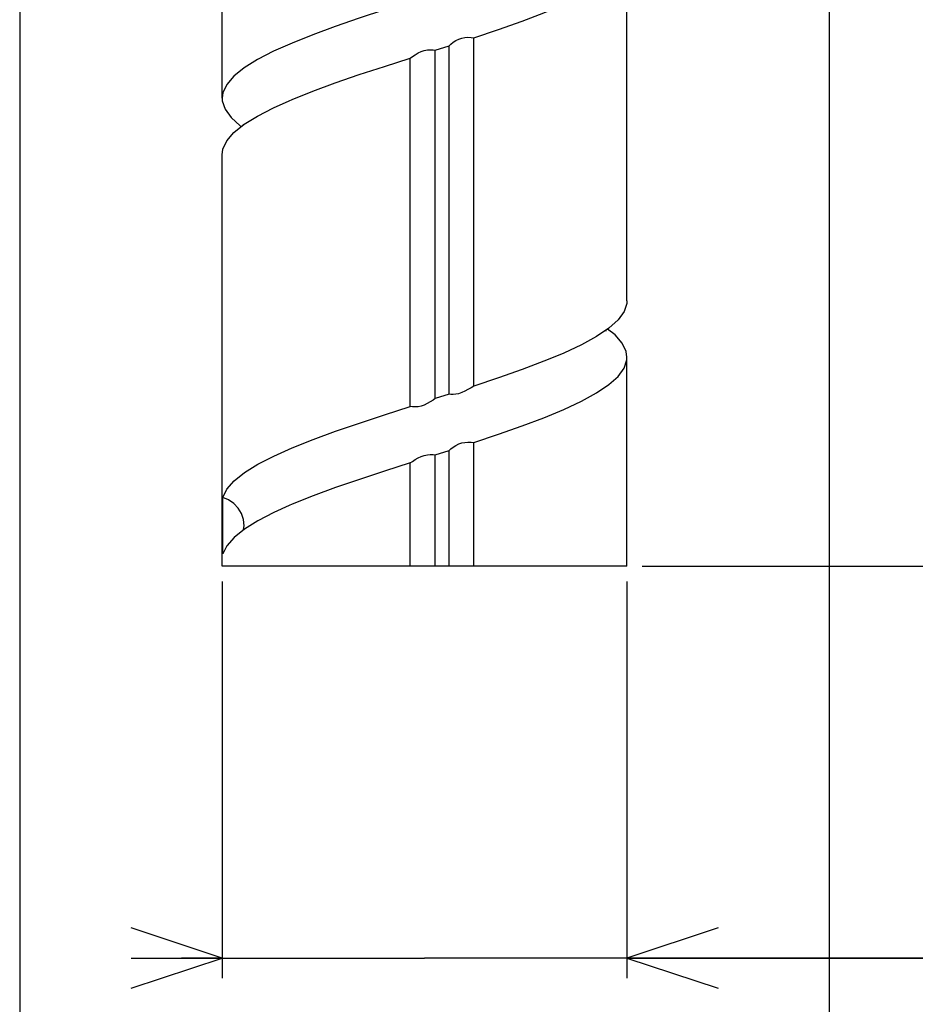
# Model space of a CAD drawing. Header units: millimetres. Extents: x 0 to 3360, y 0 to 2376.
# Tile 140 of 144: x 2794 to 2882, y 1821 to 1918. Entities that reach past the tile are written whole.
import ezdxf

# ---------------------------------------------------------------- set-up
doc = ezdxf.new("R2010")
doc.units = ezdxf.units.MM
doc.header["$LTSCALE"] = 184.8
doc.layers.get('0').update_dxf_attribs({"linetype": 'CONTINUOUS'})
doc.layers.add('AXIS', color=7, linetype='CONTINUOUS')
doc.layers.add('DRIV_DIM', color=7, linetype='CONTINUOUS')
doc.styles.get("Standard").update_dxf_attribs({"font": 'txt', "width": 0.8})
doc.dimstyles.new('DIMSTYLE_1', dxfattribs={"dimtxt": 19, "dimasz": 9, "dimexe": 2, "dimexo": 1.5, "dimgap": 4.75, "dimtad": 1, "dimdec": 3, "dimlfac": 0.5, "dimdsep": 46, "dimtxsty": 'STANDARD', "dimblk": 'OPEN', "dimblk1": 'OPEN', "dimblk2": 'OPEN', "dimcen": 0.09, "dimadec": 3, "dimazin": 2, "dimtp": 0.2, "dimtm": 0.2, "dimtfac": 1, "dimtdec": 3, "dimtofl": 0, "dimtmove": 0, "dimatfit": 3, "dimldrblk": 'OPEN', "dimfxl": 1, "dimtolj": 1, "dimarcsym": 0})
doc.dimstyles.new('DIMSTYLE_16', dxfattribs={"dimtxt": 19, "dimasz": 9, "dimexe": 2, "dimexo": 1.5, "dimgap": 4.75, "dimtad": 1, "dimdec": 3, "dimlfac": 0.5, "dimdsep": 46, "dimtxsty": 'STANDARD', "dimblk": 'OPEN', "dimblk1": 'OPEN', "dimblk2": 'OPEN', "dimcen": 0.09, "dimadec": 3, "dimazin": 2, "dimtp": 0.3, "dimtm": 0.3, "dimtfac": 1, "dimtdec": 3, "dimtofl": 0, "dimtmove": 0, "dimatfit": 3, "dimldrblk": 'OPEN', "dimfxl": 1, "dimtolj": 1, "dimarcsym": 0})

# ---------------------------------------------------------------- blocks, each defined once
blk = doc.blocks.new('_OPEN')
at = {"color": 0, "linetype": 'BYBLOCK'}
for p, q in [((0, 0), (-1, 0.333)), ((-1, -0.333), (0, 0)), ((-1, 0), (0, 0))]:
    blk.add_line(p, q, dxfattribs=at)
blk = doc.blocks.new('*D0')
at = {"layer": 'DRIV_DIM', "color": 2, "linetype": 'CONTINUOUS'}
for p, q in [((2813.672, 1862.455), (2813.672, 1823.243)), ((2853.672, 1862.455), (2853.672, 1823.243)), ((2813.672, 1825.243), (2809.672, 1825.243)), ((2809.672, 1825.243), (2833.672, 1825.243)), ((2950.098, 1825.243), (2833.672, 1825.243)), ((2853.672, 1825.243), (2950.098, 1825.243))]:
    blk.add_line(p, q, dxfattribs=at)
at = {"layer": 'DRIV_DIM', "color": 2, "linetype": 'CONTINUOUS', "xscale": 9, "yscale": 9, "zscale": 9}
blk.add_blockref('_OPEN', (2813.672, 1825.243), dxfattribs=at)
at = {"layer": 'DRIV_DIM', "color": 2, "linetype": 'CONTINUOUS', "xscale": 9, "yscale": 9, "zscale": 9, "rotation": 180}
blk.add_blockref('_OPEN', (2853.672, 1825.243), dxfattribs=at)
blk = doc.blocks.new('*D56')
at = {"layer": 'DRIV_DIM', "color": 2, "linetype": 'CONTINUOUS'}
for p, q in [((2934.005, 1943.955), (2934.005, 1985.493)), ((2934.005, 1985.493), (2934.005, 1933.955)), ((2874.171, 1943.955), (2936.005, 1943.955)), ((2934.005, 1919.955), (2934.005, 1933.955)), ((2874.171, 1923.955), (2936.005, 1923.955)), ((2934.005, 1923.955), (2934.005, 1919.955))]:
    blk.add_line(p, q, dxfattribs=at)
at = {"layer": 'DRIV_DIM', "color": 2, "linetype": 'CONTINUOUS', "xscale": 9, "yscale": 9, "zscale": 9}
for p, rotation in [((2934.005, 1943.955), 270), ((2934.005, 1923.955), 90)]:
    blk.add_blockref('_OPEN', p, dxfattribs=dict(at, rotation=rotation))
blk = doc.blocks.new('*D57')
at = {"layer": 'DRIV_DIM', "color": 2, "linetype": 'CONTINUOUS'}
for p, q in [((2793.672, 1923.455), (2793.672, 1770.051)), ((2873.672, 1923.455), (2873.672, 1770.051)), ((2793.672, 1772.051), (2833.672, 1772.051)), ((2873.672, 1772.051), (2833.672, 1772.051))]:
    blk.add_line(p, q, dxfattribs=at)
at = {"layer": 'DRIV_DIM', "color": 2, "linetype": 'CONTINUOUS', "xscale": 9, "yscale": 9, "zscale": 9, "rotation": 180}
blk.add_blockref('_OPEN', (2793.672, 1772.051), dxfattribs=at)
at = {"layer": 'DRIV_DIM', "color": 2, "linetype": 'CONTINUOUS', "xscale": 9, "yscale": 9, "zscale": 9}
blk.add_blockref('_OPEN', (2873.672, 1772.051), dxfattribs=at)
blk = doc.blocks.new('*D68')
at = {"layer": 'DRIV_DIM', "color": 2, "linetype": 'CONTINUOUS'}
for p, q in [((2874.171, 1923.955), (2936.005, 1923.955)), ((2934.005, 1923.955), (2934.005, 1893.955)), ((2934.005, 1863.955), (2934.005, 1893.955)), ((2855.172, 1863.955), (2936.005, 1863.955))]:
    blk.add_line(p, q, dxfattribs=at)
at = {"layer": 'DRIV_DIM', "color": 2, "linetype": 'CONTINUOUS', "xscale": 9, "yscale": 9, "zscale": 9}
for p, rotation in [((2934.005, 1923.955), 90), ((2934.005, 1863.955), 270)]:
    blk.add_blockref('_OPEN', p, dxfattribs=dict(at, rotation=rotation))

msp = doc.modelspace()

# ---------------------------------------------------------------- linework, layer by layer
at = {"color": 7, "linetype": 'CONTINUOUS'}
for p, q in [((2813.6717, 1910.18649), (2813.6717, 1923.95463)), ((2853.6717, 1890.18649), (2853.6717, 1923.95463)), ((2813.6717, 1863.95463), (2813.6717, 1904.61166)), ((2853.6717, 1863.95463), (2853.6717, 1884.61166)), ((2813.7478, 1865.16722), (2813.7478, 1870.74205))]:
    msp.add_line(p, q, dxfattribs=at)
for points in [[(2815.74405, 1907.58182), (2815.73439, 1907.59882), (2815.75216, 1907.5308)], [(2851.59237, 1887.22748), (2851.60919, 1887.19892), (2851.588, 1887.27397)], [(2815.79759, 1867.56577), (2815.83981, 1867.95463), (2815.77303, 1868.56966), (2815.57444, 1869.16646), (2815.2589, 1869.69878), (2814.83577, 1870.15085), (2814.31957, 1870.50753), (2813.7478, 1870.74205)]]:
    msp.add_lwpolyline(points, dxfattribs=at)
at = {"layer": 'AXIS', "color": 7, "linetype": 'CONTINUOUS'}
for p, q in [((2838.53815, 1881.75124), (2838.53815, 1916.17641)), ((2834.73489, 1914.95025), (2836.09271, 1915.38419)), ((2834.73489, 1880.52508), (2834.73489, 1914.95025)), ((2836.09271, 1880.95902), (2836.09271, 1915.38419)), ((2832.24776, 1879.73286), (2832.24776, 1914.15803)), ((2814.84376, 1906.80195), (2815.86247, 1907.6193)), ((2836.09271, 1880.95902), (2834.73489, 1880.52508)), ((2838.53815, 1863.95463), (2838.53815, 1876.17641)), ((2834.73489, 1874.95025), (2836.09271, 1875.38419)), ((2834.73489, 1863.95463), (2834.73489, 1874.95025)), ((2836.09271, 1863.95463), (2836.09271, 1875.38419)), ((2832.24776, 1863.95463), (2832.24776, 1874.15803)), ((2853.6716, 1863.95463), (2813.67175, 1863.95463))]:
    msp.add_line(p, q, dxfattribs=at)
for points in [[(2838.53815, 1916.17641), (2840.98184, 1916.99375), (2843.30521, 1917.8111), (2845.47, 1918.62844), (2847.44058, 1919.44578), (2849.18451, 1920.26313), (2850.67309, 1921.08047), (2851.88182, 1921.89782), (2852.79078, 1922.71516), (2853.38503, 1923.53251), (2853.52435, 1923.95463)], [(2832.24776, 1919.73286), (2829.70528, 1918.91552), (2827.22809, 1918.09818), (2824.85699, 1917.28085), (2822.63096, 1916.46351), (2820.58665, 1915.64616), (2818.75773, 1914.82881), (2817.17432, 1914.01147), (2815.86247, 1913.19413), (2814.84376, 1912.37678), (2814.13499, 1911.55943), (2813.74781, 1910.74208), (2813.6717, 1910.18649)], [(2836.09271, 1915.38419), (2836.26303, 1915.54295), (2836.49468, 1915.72425), (2836.76227, 1915.89413), (2837.04828, 1916.03259), (2837.34686, 1916.13251), (2837.655, 1916.19203), (2837.96561, 1916.21317), (2838.26801, 1916.2034), (2838.53815, 1916.17641)], [(2832.24776, 1914.15803), (2832.47039, 1914.31609), (2832.74524, 1914.49743), (2833.04266, 1914.66735), (2833.3459, 1914.80604), (2833.64922, 1914.90601), (2833.95101, 1914.96577), (2834.2423, 1914.987), (2834.51128, 1914.97724), (2834.73489, 1914.95025)], [(2820.30744, 1909.95285), (2820.58665, 1910.07133), (2822.63096, 1910.88868), (2824.85699, 1911.70602), (2827.22809, 1912.52335), (2829.70528, 1913.34069), (2832.24776, 1914.15803)], [(2813.6717, 1910.18649), (2813.6886, 1909.92473), (2813.95833, 1909.10738), (2814.55257, 1908.29003), (2815.46153, 1907.47268), (2815.57994, 1907.39261)], [(2815.86247, 1907.6193), (2817.17432, 1908.43664), (2818.75773, 1909.25398), (2820.30744, 1909.95285)], [(2813.6717, 1904.61166), (2813.74781, 1905.16725), (2814.13499, 1905.9846), (2814.84376, 1906.80195)], [(2853.6717, 1890.18649), (2853.65478, 1889.92468), (2853.38503, 1889.10734), (2852.79078, 1888.28999), (2851.88182, 1887.47265)], [(2851.88182, 1887.47265), (2850.67309, 1886.6553), (2849.18451, 1885.83796), (2847.44058, 1885.02061), (2847.03812, 1884.84623)], [(2853.6717, 1884.61166), (2853.59559, 1885.1672), (2853.20844, 1885.98455), (2852.49969, 1886.80189), (2851.76346, 1887.39261)], [(2847.03812, 1884.84623), (2845.47, 1884.20327), (2843.30521, 1883.38593), (2840.98184, 1882.56858), (2838.53815, 1881.75124)], [(2838.53815, 1876.17641), (2840.98184, 1876.99375), (2843.30521, 1877.8111), (2845.47, 1878.62844), (2847.44058, 1879.44578), (2849.18451, 1880.26313), (2850.67309, 1881.08047), (2851.88182, 1881.89782), (2852.79078, 1882.71516), (2853.38503, 1883.53251), (2853.65478, 1884.34985), (2853.6717, 1884.61166)], [(2838.53815, 1881.75124), (2838.27315, 1881.5924), (2837.96786, 1881.41113), (2837.65265, 1881.24127), (2837.34394, 1881.10285), (2837.04571, 1881.003), (2836.76035, 1880.94342), (2836.49645, 1880.92226), (2836.26672, 1880.93204), (2836.09271, 1880.95902)], [(2813.7478, 1870.74205), (2814.13443, 1871.5586), (2814.8491, 1872.38181), (2815.87846, 1873.2053), (2817.1944, 1874.02277), (2818.77065, 1874.83498), (2820.60272, 1875.65292), (2822.65737, 1876.47359), (2824.88397, 1877.29041), (2827.2427, 1878.10309), (2829.707, 1878.91608), (2832.24776, 1879.73286)], [(2834.73489, 1880.52508), (2834.51616, 1880.36648), (2834.24494, 1880.18518), (2833.9498, 1880.0153), (2833.64794, 1879.87682), (2833.34458, 1879.77692), (2833.04223, 1879.71732), (2832.74846, 1879.6961), (2832.47594, 1879.70588), (2832.24776, 1879.73286)], [(2836.09271, 1875.38419), (2836.26303, 1875.54295), (2836.49468, 1875.72425), (2836.76227, 1875.89413), (2837.04828, 1876.03259), (2837.34686, 1876.13251), (2837.655, 1876.19203), (2837.96561, 1876.21317), (2838.26801, 1876.2034), (2838.53815, 1876.17641)], [(2832.24776, 1874.15803), (2832.47039, 1874.31609), (2832.74524, 1874.49743), (2833.04266, 1874.66735), (2833.3459, 1874.80604), (2833.64922, 1874.90601), (2833.95101, 1874.96577), (2834.2423, 1874.987), (2834.51128, 1874.97724), (2834.73489, 1874.95025)], [(2832.24776, 1874.15803), (2829.707, 1873.34125), (2827.2427, 1872.52826), (2824.88397, 1871.71558), (2822.65737, 1870.89876), (2820.60272, 1870.07809), (2820.30758, 1869.95291)], [(2820.30758, 1869.95291), (2818.77065, 1869.26015), (2817.1944, 1868.44794), (2815.87846, 1867.63047)], [(2815.87846, 1867.63047), (2814.8491, 1866.80698), (2814.13443, 1865.98377), (2813.7478, 1865.16722)]]:
    msp.add_lwpolyline(points, dxfattribs=at)

# ---------------------------------------------------------------- dimensions: what is measured, and where the dimension line sits
at = {"layer": 'DRIV_DIM', "color": 2, "linetype": 'CONTINUOUS'}
for base, p1, p2, picture, middle in [((2934.005, 1923.95463), (2872.67137, 1943.95463), (2872.67137, 1923.95463), '*D56', (2934.005, 1955.09336)), ((2934.005, 1863.95463), (2872.67137, 1923.95463), (2853.6717, 1863.95463), '*D68', (2934.005, 1878.75463))]:
    dim = msp.add_linear_dim(base=base, p1=p1, p2=p2, angle=270, dimstyle='DIMSTYLE_1', dxfattribs=at)
    dim.commit()
    dim.dimension.update_dxf_attribs({"geometry": picture, "text_midpoint": middle, "dimtype": 160})
for base, p1, p2, dimstyle, picture, middle in [((2873.6717, 1772.05135), (2793.6717, 1924.95497), (2873.6717, 1924.95497), 'DIMSTYLE_16', '*D57', (2805.80503, 1772.05135)), ((2853.6717, 1825.24295), (2813.6717, 1863.95463), (2853.6717, 1863.95463), 'DIMSTYLE_1', '*D0', (2894.3648, 1825.24295))]:
    dim = msp.add_linear_dim(base=base, p1=p1, p2=p2, text='%%c<>', dimstyle=dimstyle, dxfattribs=at)
    dim.commit()
    dim.dimension.update_dxf_attribs({"geometry": picture, "text_midpoint": middle, "dimtype": 160})

doc.saveas('drawing.dxf')
